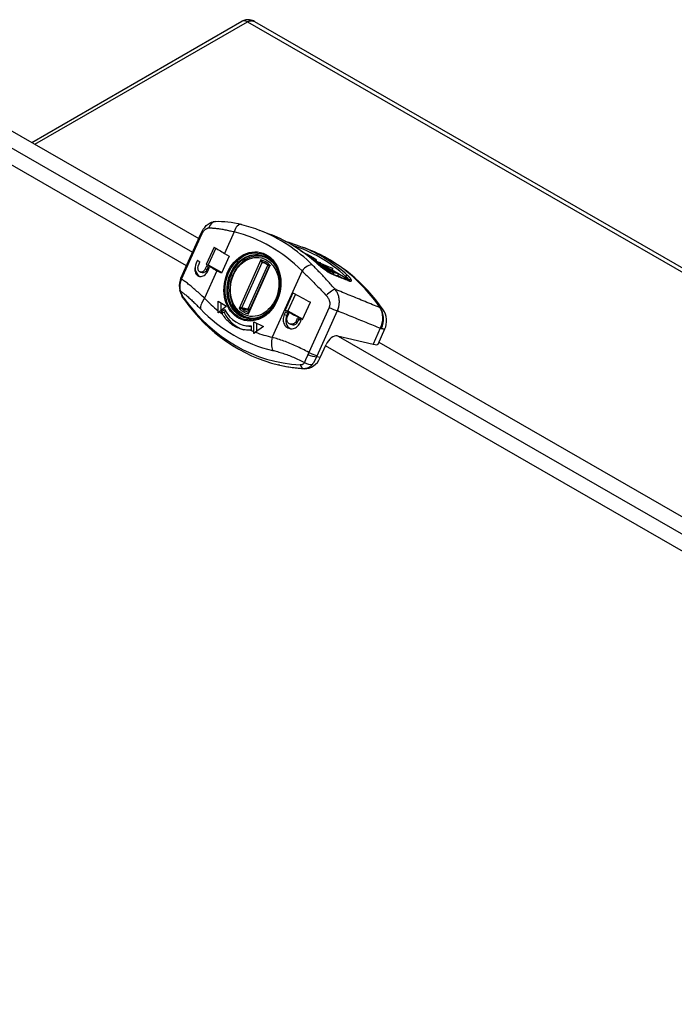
# Model space of a CAD drawing. Header units: inches. Extents: x 10 to 138, y 13 to 85.
# Tile 40 of 41: x 125.24 to 129.54, y 60.16 to 66.63. Entities that reach past the tile are written whole.
import ezdxf

# ---------------------------------------------------------------- set-up
doc = ezdxf.new("R2010")
doc.units = ezdxf.units.IN
doc.header["$MEASUREMENT"] = 0
doc.layers.add('Visible Edges(ANSI)', color=7, linetype='Continuous', lineweight=25)
doc.layers.add('Visible Tangent Edges(ANSI)', color=7, linetype='Continuous', lineweight=25)

msp = doc.modelspace()

# ---------------------------------------------------------------- linework, layer by layer
at = {"layer": 'Visible Edges(ANSI)'}
for p, q in [((125.3171, 65.8285), (126.6985, 66.624)), ((126.7803, 66.6231), (137.9864, 60.1699)), ((125.1579, 65.9202), (126.4139, 65.1969)), ((126.2965, 64.9355), (126.4295, 65.2317)), ((126.8886, 65.2218), (126.8168, 65.2502)), ((126.5148, 65.1405), (126.4637, 65.0267)), ((126.5263, 65.1334), (126.477, 65.0236)), ((126.5843, 65.0988), (126.6142, 65.0816)), ((127.0832, 65.1182), (127.0832, 65.1182)), ((127.0832, 65.1182), (127.1012, 65.1078)), ((127.1399, 65.1224), (127.0948, 65.1403)), ((127.1012, 65.1078), (127.0983, 65.1076)), ((127.1004, 65.1061), (127.1012, 65.1078)), ((127.109, 65.0999), (127.1273, 65.0928)), ((127.1453, 65.0824), (127.1169, 65.0941)), ((126.4062, 65.0532), (126.3982, 65.0354)), ((126.4062, 65.0532), (126.3982, 65.0354)), ((126.414, 65.0246), (126.422, 65.0424)), ((126.6142, 65.0816), (126.5631, 64.9678)), ((126.834, 65.0776), (126.859, 65.0717)), ((127.1273, 65.0928), (127.1453, 65.0824)), ((127.1317, 65.0828), (127.1631, 65.0648)), ((127.1393, 65.0785), (127.1406, 65.0814)), ((127.1406, 65.0814), (127.1489, 65.0795)), ((127.1445, 65.0805), (127.1453, 65.0824)), ((127.1451, 65.0723), (127.1532, 65.0676)), ((127.1642, 65.0567), (127.2153, 65.0366)), ((127.1826, 65.0435), (127.1773, 65.0456)), ((127.1792, 65.0439), (127.1826, 65.0435)), ((127.2195, 65.0283), (127.1809, 65.0424)), ((127.1852, 65.0484), (127.1882, 65.055)), ((127.1888, 65.0354), (127.1891, 65.0354)), ((127.1891, 65.0354), (127.299, 64.9721)), ((127.1927, 65.0333), (127.1932, 65.0344)), ((127.3031, 64.9711), (127.1932, 65.0344)), ((127.1932, 65.0344), (127.2195, 65.0283)), ((127.2153, 65.0366), (127.2046, 65.0383)), ((127.2046, 65.0383), (127.2956, 65.0004)), ((127.2143, 65.0343), (127.2153, 65.0366)), ((126.4254, 64.9757), (126.4365, 64.9731)), ((126.4646, 65.0148), (126.4566, 64.997)), ((126.4637, 65.0267), (126.477, 65.0236)), ((126.4767, 65.0073), (126.4706, 64.9938)), ((126.4753, 64.9855), (126.4833, 65.0033)), ((126.477, 65.0236), (126.5654, 64.9727)), ((126.5631, 64.9678), (126.5332, 64.985)), ((126.8765, 65.0141), (126.7411, 64.7126)), ((127.2956, 65.0004), (127.2244, 65.0265)), ((127.2244, 65.0265), (127.3324, 64.9643)), ((127.2697, 64.9789), (127.2289, 65.0024)), ((127.2367, 64.9967), (127.2659, 64.9798)), ((127.2659, 64.9798), (127.2584, 64.9816)), ((127.2648, 64.9774), (127.2659, 64.9798)), ((127.2682, 64.9754), (127.2697, 64.9789)), ((127.299, 64.9721), (127.2697, 64.9789)), ((127.2903, 64.9885), (127.2956, 65.0004)), ((127.2946, 64.9621), (127.299, 64.9721)), ((127.2984, 64.9606), (127.3031, 64.9711)), ((127.3324, 64.9643), (127.3031, 64.9711)), ((126.2965, 64.9355), (126.2917, 64.9235)), ((127.3258, 64.9497), (127.3324, 64.9643)), ((127.0332, 64.8403), (126.9821, 64.7265)), ((126.5412, 64.7224), (126.541, 64.7851)), ((126.541, 64.7851), (126.5967, 64.753)), ((126.5593, 64.7745), (126.5594, 64.7224)), ((127.0493, 64.8312), (127.0004, 64.7223)), ((127.097, 64.6639), (127.1481, 64.7777)), ((126.5967, 64.753), (126.5504, 64.715)), ((126.5625, 64.7137), (126.5833, 64.7307)), ((126.5625, 64.7137), (126.5807, 64.7094)), ((126.5906, 64.7175), (126.5807, 64.7094)), ((126.6695, 64.7173), (126.6679, 64.7138)), ((126.7411, 64.7126), (126.7394, 64.7119)), ((126.9838, 64.7144), (126.9758, 64.6966)), ((126.9821, 64.7265), (127.0004, 64.7223)), ((127.0004, 64.7223), (127.098, 64.666)), ((126.7403, 64.6764), (126.7652, 64.6706)), ((126.7613, 64.6705), (126.7584, 64.6722)), ((126.7758, 64.5852), (126.7757, 64.6498)), ((126.7757, 64.6498), (126.84, 64.6187)), ((126.7939, 64.641), (126.7941, 64.5854)), ((126.9998, 64.7053), (126.994, 64.6924)), ((126.9974, 64.6844), (127.0054, 64.7022)), ((127.062, 64.6713), (127.0541, 64.6536)), ((127.073, 64.6655), (127.0663, 64.6507)), ((127.0784, 64.6407), (127.0864, 64.6585)), ((126.7078, 64.6277), (126.726, 64.6234)), ((126.7597, 64.6237), (126.7598, 64.5946)), ((126.84, 64.6187), (126.7876, 64.5807)), ((127.0175, 64.6335), (127.0323, 64.6301)), ((127.5925, 64.5017), (127.6381, 64.6033)), ((127.3252, 64.557), (127.5602, 64.5021)), ((127.5984, 64.5148), (133.485, 61.125)), ((127.2129, 64.4138), (127.2514, 64.4994)), ((126.9462, 64.3646), (126.9386, 64.3664))]:
    msp.add_line(p, q, dxfattribs=at)
at = {"layer": 'Visible Edges(ANSI)', "flags": 128}
for points in [[(126.7803, 66.6231), (126.7739, 66.6264), (126.7667, 66.6294), (126.7582, 66.632), (126.7484, 66.6339), (126.7372, 66.6346), (126.7248, 66.6335), (126.7115, 66.63), (126.6985, 66.624)], [(126.4295, 65.2317), (126.4363, 65.2452), (126.4442, 65.258), (126.4533, 65.27), (126.4638, 65.2811), (126.4759, 65.2911), (126.49, 65.2996), (126.4979, 65.3031), (126.5065, 65.3059), (126.5156, 65.308), (126.5251, 65.309)], [(126.5251, 65.309), (126.5444, 65.3096), (126.5644, 65.3093), (126.5849, 65.3081), (126.6061, 65.3061), (126.6278, 65.3031), (126.6502, 65.2993), (126.673, 65.2946), (126.6963, 65.2891)], [(126.6963, 65.2891), (126.7269, 65.2809), (126.7572, 65.2716), (126.7871, 65.2614), (126.8168, 65.2502)], [(127.1904, 65.034), (127.1558, 65.0636), (127.1203, 65.0915), (127.0838, 65.1178), (127.0464, 65.1422), (127.0081, 65.1649), (126.969, 65.1857), (126.9291, 65.2047), (126.8886, 65.2218)], [(127.028, 65.1638), (127.0186, 65.1667), (127.0086, 65.1698), (126.998, 65.173), (126.9871, 65.1763)], [(127.028, 65.1638), (127.0616, 65.1527), (127.0948, 65.1403)], [(127.6268, 64.7271), (127.603, 64.7603), (127.5782, 64.7925), (127.5525, 64.8237), (127.5257, 64.8539), (127.4981, 64.883), (127.4695, 64.911), (127.44, 64.9378), (127.4097, 64.9635), (127.3785, 64.988), (127.3465, 65.0112), (127.3138, 65.0331), (127.2803, 65.0537), (127.2462, 65.073), (127.2113, 65.0909), (127.1759, 65.1074), (127.1399, 65.1224)], [(126.3982, 65.0354), (126.395, 65.0276), (126.3925, 65.0192), (126.3906, 65.0106), (126.3894, 65.0021), (126.3891, 64.9939), (126.3895, 64.9862), (126.3907, 64.9789), (126.3927, 64.9719), (126.3954, 64.9655), (126.3989, 64.96), (126.4031, 64.9553), (126.4076, 64.9516), (126.4127, 64.9489), (126.4184, 64.9471), (126.4246, 64.9463), (126.431, 64.9467), (126.4374, 64.9483), (126.4437, 64.9508), (126.4498, 64.9543), (126.4559, 64.9589), (126.4616, 64.9645), (126.4669, 64.971), (126.4715, 64.9781), (126.4753, 64.9855)], [(126.834, 65.0776), (126.8176, 65.0804), (126.8008, 65.0812), (126.784, 65.0799), (126.7672, 65.0767), (126.7507, 65.0716), (126.7345, 65.0645), (126.7189, 65.0557), (126.704, 65.0452), (126.69, 65.033), (126.6769, 65.0194), (126.6648, 65.0045), (126.654, 64.9884), (126.6444, 64.9712), (126.6361, 64.9532), (126.6293, 64.9344), (126.624, 64.9151), (126.6202, 64.8955), (126.618, 64.8756), (126.6174, 64.8558), (126.6184, 64.8361), (126.621, 64.8169), (126.6252, 64.7982), (126.6309, 64.7802), (126.6381, 64.763), (126.6468, 64.747), (126.6569, 64.7322), (126.6682, 64.7187), (126.6808, 64.7068), (126.6944, 64.6964), (126.7089, 64.6879), (126.7243, 64.6812), (126.7403, 64.6764)], [(126.8261, 65.0842), (126.8416, 65.0795), (126.8566, 65.073), (126.8708, 65.0646), (126.8842, 65.0545), (126.8966, 65.0427), (126.9079, 65.0292), (126.918, 65.0143), (126.9268, 64.9981), (126.9342, 64.9807), (126.94, 64.9623), (126.9443, 64.943), (126.947, 64.9231), (126.948, 64.9027), (126.9474, 64.8821), (126.9451, 64.8615), (126.9412, 64.841), (126.9356, 64.8209), (126.9285, 64.8014), (126.92, 64.7826), (126.91, 64.7648), (126.8988, 64.7482), (126.8864, 64.7328), (126.873, 64.7189), (126.8586, 64.7065), (126.8436, 64.6958), (126.8279, 64.687), (126.8118, 64.68), (126.7954, 64.6749), (126.779, 64.6717), (126.7625, 64.6705), (126.7462, 64.6713), (126.7302, 64.674)], [(126.8349, 65.0421), (126.8457, 65.0379), (126.8562, 65.0326), (126.8661, 65.0261), (126.8755, 65.0186)], [(127.1904, 65.034), (127.196, 65.0291), (127.202, 65.0239), (127.2084, 65.0186), (127.2149, 65.0133), (127.2217, 65.0079), (127.2287, 65.0026), (127.2357, 64.9974), (127.2426, 64.9923), (127.2496, 64.9875), (127.2564, 64.9829), (127.263, 64.9786), (127.2693, 64.9747), (127.2753, 64.9712), (127.2809, 64.9682), (127.2861, 64.9657), (127.2906, 64.9637)], [(126.4566, 64.997), (126.4545, 64.9929), (126.452, 64.989), (126.4491, 64.9854), (126.446, 64.9823), (126.4427, 64.9798), (126.4394, 64.9778), (126.436, 64.9764), (126.4326, 64.9755), (126.4291, 64.9753), (126.4258, 64.9757), (126.4226, 64.9766), (126.4198, 64.9781), (126.4173, 64.9802), (126.4149, 64.9827), (126.413, 64.9858), (126.4114, 64.9894), (126.4102, 64.9932), (126.4095, 64.9973), (126.4092, 65.0016), (126.4093, 65.0061), (126.4099, 65.0109), (126.4109, 65.0156), (126.4123, 65.0203), (126.414, 65.0246)], [(126.8755, 65.0186), (126.8767, 65.0165), (126.8765, 65.0141)], [(126.2917, 64.9235), (126.2873, 64.9061), (126.2857, 64.8884), (126.287, 64.8709), (126.2908, 64.8543)], [(127.4066, 64.9187), (127.4058, 64.9187), (127.4039, 64.919), (127.401, 64.9198), (127.3974, 64.9211)], [(126.3198, 64.7937), (126.3148, 64.8011), (126.3102, 64.8087), (126.3061, 64.8164), (126.3023, 64.8241), (126.2959, 64.8394), (126.2908, 64.8543)], [(126.3198, 64.7937), (126.3497, 64.7536), (126.3811, 64.7151), (126.4138, 64.6781), (126.4478, 64.6428), (126.4831, 64.6092), (126.5196, 64.5773), (126.5573, 64.5473), (126.5961, 64.5192), (126.6359, 64.493), (126.6767, 64.4687), (126.7184, 64.4464), (126.761, 64.4262), (126.8044, 64.4081), (126.8485, 64.392), (126.8933, 64.3781), (126.9386, 64.3664)], [(126.5416, 64.7073), (126.5415, 64.708), (126.5415, 64.7086), (126.5415, 64.7093), (126.5415, 64.7099), (126.5414, 64.7106), (126.5414, 64.7112), (126.5414, 64.7118), (126.5414, 64.7125), (126.5413, 64.7131), (126.5413, 64.7137), (126.5413, 64.7144), (126.5413, 64.715), (126.5413, 64.7156), (126.5413, 64.7162), (126.5412, 64.7169), (126.5412, 64.7175), (126.5412, 64.7181), (126.5412, 64.7187), (126.5412, 64.7193), (126.5412, 64.7199), (126.5412, 64.7205), (126.5412, 64.7211), (126.5412, 64.7218), (126.5412, 64.7224)], [(126.5504, 64.715), (126.5501, 64.7147), (126.5497, 64.7144), (126.5493, 64.7141), (126.5489, 64.7138), (126.5486, 64.7135), (126.5482, 64.7131), (126.5478, 64.7128), (126.5475, 64.7125), (126.5471, 64.7122), (126.5467, 64.7119), (126.5464, 64.7116), (126.546, 64.7112), (126.5456, 64.7109), (126.5452, 64.7106), (126.5449, 64.7103), (126.5445, 64.71), (126.5441, 64.7096), (126.5438, 64.7093), (126.5434, 64.709), (126.543, 64.7087), (126.5427, 64.7083), (126.5423, 64.708), (126.5419, 64.7077), (126.5416, 64.7073)], [(126.6377, 64.7638), (126.6398, 64.7554), (126.644, 64.7463)], [(126.7347, 64.673), (126.7211, 64.6775), (126.7079, 64.6834), (126.6954, 64.6907), (126.6834, 64.6994), (126.6723, 64.7093), (126.6619, 64.7205), (126.6524, 64.7329), (126.644, 64.7463)], [(127.6381, 64.6033), (127.6432, 64.6166), (127.6471, 64.6318), (127.6491, 64.6485), (127.6488, 64.6661), (127.646, 64.6836), (127.641, 64.7), (127.6344, 64.7146), (127.6268, 64.7271)], [(126.7538, 64.5942), (126.7453, 64.594), (126.7369, 64.5941), (126.7284, 64.5946), (126.7199, 64.5955), (126.7114, 64.5968), (126.7029, 64.5985), (126.6944, 64.6006), (126.6859, 64.6033), (126.6773, 64.6063), (126.6689, 64.6098), (126.6606, 64.6138), (126.6524, 64.6181), (126.6444, 64.6229), (126.6365, 64.6281), (126.6288, 64.6337), (126.6213, 64.6396), (126.6139, 64.646), (126.6068, 64.6527), (126.5999, 64.6598), (126.5933, 64.6673), (126.5869, 64.675), (126.5809, 64.6831), (126.5752, 64.6915), (126.5699, 64.7001)], [(126.9758, 64.6966), (126.9728, 64.6888), (126.9705, 64.6803), (126.9692, 64.6716), (126.9688, 64.6629), (126.9694, 64.6544), (126.971, 64.6463), (126.9734, 64.6387), (126.9769, 64.6313), (126.9812, 64.6245), (126.9864, 64.6185), (126.9923, 64.6135), (126.9986, 64.6095), (127.0054, 64.6064), (127.0127, 64.6043), (127.0205, 64.6033), (127.0283, 64.6035), (127.0361, 64.6048), (127.0435, 64.607), (127.0506, 64.6103), (127.0575, 64.6147), (127.0639, 64.6201), (127.0697, 64.6264), (127.0745, 64.6333), (127.0784, 64.6407)], [(127.0541, 64.6536), (127.0519, 64.6495), (127.0492, 64.6456), (127.0461, 64.6421), (127.0426, 64.6392), (127.0389, 64.6367), (127.035, 64.6349), (127.0309, 64.6336), (127.0267, 64.6329), (127.0224, 64.6328), (127.0182, 64.6334), (127.0142, 64.6345), (127.0104, 64.6362), (127.0069, 64.6384), (127.0037, 64.6412), (127.0008, 64.6445), (126.9983, 64.6483), (126.9964, 64.6524), (126.995, 64.6566), (126.9941, 64.6611), (126.9937, 64.6658), (126.9938, 64.6706), (126.9945, 64.6754), (126.9957, 64.6801), (126.9974, 64.6844)], [(126.7762, 64.5721), (126.7762, 64.5726), (126.7762, 64.5732), (126.7761, 64.5737), (126.7761, 64.5743), (126.7761, 64.5749), (126.7761, 64.5754), (126.776, 64.576), (126.776, 64.5765), (126.776, 64.5771), (126.776, 64.5776), (126.776, 64.5782), (126.7759, 64.5787), (126.7759, 64.5793), (126.7759, 64.5798), (126.7759, 64.5804), (126.7759, 64.5809), (126.7759, 64.5815), (126.7759, 64.582), (126.7759, 64.5825), (126.7758, 64.5831), (126.7758, 64.5836), (126.7758, 64.5841), (126.7758, 64.5847), (126.7758, 64.5852)], [(126.7876, 64.5807), (126.7871, 64.5803), (126.7866, 64.58), (126.7862, 64.5796), (126.7857, 64.5793), (126.7852, 64.5789), (126.7848, 64.5786), (126.7843, 64.5782), (126.7838, 64.5779), (126.7833, 64.5775), (126.7829, 64.5772), (126.7824, 64.5768), (126.7819, 64.5764), (126.7814, 64.5761), (126.781, 64.5757), (126.7805, 64.5754), (126.78, 64.575), (126.7795, 64.5746), (126.7791, 64.5743), (126.7786, 64.5739), (126.7781, 64.5735), (126.7776, 64.5732), (126.7772, 64.5728), (126.7767, 64.5724), (126.7762, 64.5721)]]:
    msp.add_lwpolyline(points, dxfattribs=at)
at = {"layer": 'Visible Edges(ANSI)'}
for centre, major_axis, ratio, start_param, end_param in [((126.9607, 65.0109), (-0.5927, 0.2662), 0.140138, 0.784527, 0.947328), ((126.4448, 65.0086), (-0.015, -0.0642), 0.803847, 4.474563, 6.15928), ((126.9056, 64.8882), (-0.5927, 0.2662), 0.140138, 0.63476, 0.682173), ((127.1279, 65.0799), (-0.0441, 0.0198), 0.140138, 3.646975, 4.482683), ((127.1161, 65.0803), (0.0872, -0.0392), 0.140138, 0.800031, 1.249868), ((127.1365, 65.0779), (-0.0241, 0.0108), 0.140138, 2.199914, 2.395908), ((127.1386, 65.0804), (-0.0572, 0.0257), 0.140138, 1.938536, 2.458166), ((127.1553, 65.0701), (0.0138, -0.0062), 0.140138, 5.372193, 6.788568), ((127.1598, 65.0678), (0.0283, -0.0127), 0.140138, 5.599759, 7.083216), ((126.4448, 65.0086), (-0.0083, -0.0355), 0.803847, 0, 1.33297), ((126.9096, 64.8971), (0.5927, -0.2662), 0.140138, 3.926119, 4.088921), ((126.9056, 64.8882), (-0.5927, 0.2662), 0.140138, 0.796795, 0.842616), ((-1269.4411, -2668.2564), (1526.5926, 2670.588), 0.57827, 0.080882, 0.080941), ((125.9782, 66.4096), (-1.9033, 1.5269), 0.203576, 2.553115, 2.559658), ((127.4061, 64.7544), (-0.5927, 0.2662), 0.140138, 0.954902, 1.184333), ((126.7671, 64.8817), (0.0661, 0.2827), 0.803847, 2.380168, 2.439458), ((126.7854, 64.8774), (-0.0661, -0.2827), 0.803847, 5.521761, 6.244365), ((126.7671, 64.8817), (-0.0594, -0.254), 0.803847, 5.521761, 6.531213), ((127.355, 64.6406), (0.5927, -0.2662), 0.140138, 4.096495, 4.325926), ((127.351, 64.6317), (-0.5927, 0.2662), 0.140138, 0.967021, 1.01251), ((127.0406, 64.6655), (-0.015, -0.0642), 0.803847, 4.474563, 6.151776), ((127.0406, 64.6655), (-0.0083, -0.0355), 0.803847, 0, 1.33297), ((127.351, 64.6317), (-0.5927, 0.2662), 0.140138, 1.1255, 1.171885), ((126.7854, 64.8774), (-0.0594, -0.254), 0.803847, 0, 0.161988), ((126.7671, 64.8817), (-0.0661, -0.2827), 0.803847, 0.226483, 0.251868), ((127.2948, 64.4892), (0.0374, 0.065), 0.578093, 0.172599, 1.743396), ((127.4488, 64.5662), (0.1437, -0.0645), 0.140138, 5.659717, 6.283185), ((127.1245, 64.4647), (-0.0284, -0.1217), 0.803847, 0.138272, 1.33297), ((127.2845, 65.8119), (-0.3382, -1.4473), 0.803847, 0, 0.138272)]:
    msp.add_ellipse(centre, major_axis=major_axis, ratio=ratio, start_param=start_param, end_param=end_param, dxfattribs=at)
at = {"layer": 'Visible Tangent Edges(ANSI)'}
for p, q in [((125.3381, 65.8164), (126.7345, 66.6205)), ((126.7345, 66.6205), (137.9464, 60.164)), ((124.8266, 65.9977), (126.3735, 65.1069)), ((126.3334, 65.0178), (124.7438, 65.9331)), ((126.3017, 64.9287), (126.4347, 65.225)), ((126.6476, 65.2398), (126.5843, 65.0988)), ((126.3982, 65.0354), (126.3982, 65.0354)), ((126.8223, 65.0557), (126.6789, 64.7364)), ((126.6968, 64.742), (126.8302, 65.0392)), ((126.8302, 65.0392), (126.8544, 65.0336)), ((127.167, 65.0637), (127.1678, 65.0656)), ((127.1787, 65.051), (127.1807, 65.0554)), ((127.1899, 65.0466), (127.1855, 65.0491)), ((126.5332, 64.985), (126.452, 64.8041)), ((126.4566, 64.997), (126.4706, 64.9938)), ((126.8684, 65.0244), (126.7373, 64.7325)), ((126.7404, 64.701), (126.8838, 65.0203)), ((127.0931, 64.9833), (126.8974, 64.5476)), ((127.3773, 64.9386), (127.2903, 64.9887)), ((127.3278, 64.954), (127.3569, 64.9372)), ((127.3813, 64.9473), (127.3773, 64.9386)), ((126.6391, 64.7574), (126.6399, 64.7593)), ((126.6692, 64.7176), (126.6676, 64.7141)), ((126.7373, 64.7325), (126.6968, 64.742)), ((126.6977, 64.7358), (126.7382, 64.7264)), ((126.7395, 64.7119), (126.7391, 64.712)), ((127.2705, 64.7436), (127.1375, 64.4474)), ((127.1925, 64.4263), (127.3255, 64.7226)), ((126.9758, 64.6966), (126.994, 64.6924)), ((127.0541, 64.6536), (127.0663, 64.6507)), ((127.6075, 64.6075), (127.5602, 64.5021)), ((127.3304, 64.5558), (133.4445, 61.0349)), ((133.4045, 60.9458), (127.2477, 64.4913)), ((127.2129, 64.4138), (127.1897, 64.4192)), ((127.1022, 64.3427), (127.1098, 64.3409))]:
    msp.add_line(p, q, dxfattribs=at)
at = {"layer": 'Visible Tangent Edges(ANSI)', "flags": 128}
for points in [[(126.7345, 66.6205), (126.7366, 66.6217), (126.7388, 66.6228), (126.741, 66.6238), (126.7431, 66.6247), (126.7453, 66.6255), (126.7474, 66.6262), (126.7496, 66.6267), (126.7517, 66.6272), (126.7537, 66.6276), (126.7558, 66.6279), (126.7578, 66.6281), (126.7598, 66.6282), (126.7617, 66.6282), (126.7636, 66.6281), (126.7655, 66.6279), (126.7673, 66.6277), (126.7691, 66.6273), (126.7708, 66.6269), (126.7725, 66.6265), (126.7741, 66.6259), (126.7757, 66.6253), (126.7773, 66.6246), (126.7788, 66.6239), (126.7803, 66.6231)], [(126.4347, 65.225), (126.4361, 65.228), (126.4376, 65.231), (126.4392, 65.2339), (126.4409, 65.2367), (126.4426, 65.2395), (126.4444, 65.2421), (126.4462, 65.2446), (126.4481, 65.2469), (126.45, 65.2492), (126.452, 65.2513), (126.454, 65.2533), (126.456, 65.2551), (126.4581, 65.2569), (126.4602, 65.2584), (126.4623, 65.2599), (126.4644, 65.2612), (126.4665, 65.2623), (126.4687, 65.2633), (126.4708, 65.2641), (126.473, 65.2648), (126.4751, 65.2653), (126.4772, 65.2657), (126.4794, 65.266), (126.4815, 65.266)], [(126.4815, 65.266), (126.4873, 65.266), (126.4932, 65.2659), (126.4993, 65.2657), (126.5054, 65.2654), (126.5117, 65.265), (126.518, 65.2645), (126.5244, 65.2639), (126.531, 65.2632), (126.5376, 65.2625), (126.5443, 65.2616), (126.5511, 65.2607), (126.558, 65.2596), (126.565, 65.2585), (126.5721, 65.2573), (126.5793, 65.256), (126.5865, 65.2546), (126.5939, 65.2531), (126.6013, 65.2515), (126.6089, 65.2498), (126.6165, 65.248), (126.6241, 65.2461), (126.6319, 65.2441), (126.6397, 65.242), (126.6476, 65.2398)], [(126.8349, 65.0421), (126.8344, 65.0423), (126.8339, 65.0425), (126.8334, 65.0428), (126.8328, 65.0432), (126.8323, 65.0436), (126.8317, 65.044), (126.8311, 65.0445), (126.8305, 65.0451), (126.83, 65.0456), (126.8294, 65.0462), (126.8288, 65.0468), (126.8282, 65.0475), (126.8277, 65.0481), (126.8271, 65.0488), (126.8266, 65.0495), (126.826, 65.0501), (126.8255, 65.0508), (126.825, 65.0515), (126.8245, 65.0522), (126.824, 65.0529), (126.8236, 65.0536), (126.8231, 65.0543), (126.8227, 65.055), (126.8223, 65.0557)], [(126.8223, 65.0557), (126.8225, 65.0548), (126.8226, 65.0539), (126.8228, 65.053), (126.823, 65.0522), (126.8232, 65.0513), (126.8235, 65.0504), (126.8237, 65.0496), (126.824, 65.0487), (126.8243, 65.0479), (126.8246, 65.047), (126.8249, 65.0462), (126.8252, 65.0454), (126.8256, 65.0446), (126.8259, 65.0439), (126.8263, 65.0432), (126.8267, 65.0425), (126.8271, 65.0419), (126.8276, 65.0413), (126.828, 65.0408), (126.8284, 65.0403), (126.8289, 65.0399), (126.8293, 65.0396), (126.8298, 65.0394), (126.8302, 65.0392)], [(127.1894, 65.0346), (127.1932, 65.0312), (127.1972, 65.0278), (127.2014, 65.0242), (127.2057, 65.0206), (127.2101, 65.017), (127.2146, 65.0134), (127.2192, 65.0097), (127.2238, 65.0061), (127.2285, 65.0025), (127.2333, 64.9989), (127.2381, 64.9954), (127.2428, 64.992), (127.2475, 64.9886), (127.2522, 64.9854), (127.2569, 64.9823), (127.2615, 64.9793), (127.2659, 64.9765), (127.2703, 64.9738), (127.2745, 64.9713), (127.2786, 64.9691), (127.2825, 64.967), (127.2862, 64.9651), (127.2897, 64.9635), (127.293, 64.9621)], [(126.8838, 65.0203), (126.8832, 65.0202), (126.8826, 65.0202), (126.882, 65.0202), (126.8814, 65.0201), (126.8809, 65.0201), (126.8803, 65.02), (126.8798, 65.02), (126.8793, 65.0199), (126.8788, 65.0198), (126.8784, 65.0198), (126.878, 65.0197), (126.8776, 65.0196), (126.8772, 65.0196), (126.8768, 65.0195), (126.8765, 65.0194), (126.8762, 65.0193), (126.876, 65.0192), (126.8758, 65.0191), (126.8756, 65.019), (126.8755, 65.0189), (126.8754, 65.0188), (126.8754, 65.0187), (126.8754, 65.0186), (126.8755, 65.0186)], [(126.8765, 65.0141), (126.8766, 65.0144), (126.8767, 65.0146), (126.8769, 65.0149), (126.8771, 65.0151), (126.8773, 65.0154), (126.8775, 65.0156), (126.8777, 65.0159), (126.878, 65.0161), (126.8782, 65.0164), (126.8785, 65.0166), (126.8788, 65.0169), (126.8791, 65.0172), (126.8794, 65.0174), (126.8798, 65.0177), (126.8801, 65.018), (126.8805, 65.0182), (126.8809, 65.0185), (126.8813, 65.0187), (126.8816, 65.019), (126.8821, 65.0193), (126.8825, 65.0195), (126.8829, 65.0198), (126.8833, 65.02), (126.8838, 65.0203)], [(127.0931, 64.9833), (127.0993, 64.9773), (127.1057, 64.9713), (127.1121, 64.9651), (127.1185, 64.9589), (127.1249, 64.9526), (127.1314, 64.9462), (127.138, 64.9397), (127.1445, 64.9332), (127.1511, 64.9267), (127.1578, 64.92), (127.1644, 64.9134), (127.1711, 64.9066), (127.1778, 64.8998), (127.1845, 64.893), (127.1912, 64.8861), (127.198, 64.8791), (127.2048, 64.8721), (127.2116, 64.8651), (127.2184, 64.858), (127.2252, 64.8509), (127.232, 64.8437), (127.2388, 64.8365), (127.2457, 64.8293), (127.2525, 64.822)], [(127.3102, 64.8629), (127.304, 64.87), (127.2977, 64.8772), (127.2914, 64.8842), (127.2851, 64.8913), (127.2789, 64.8983), (127.2726, 64.9053), (127.2663, 64.9122), (127.2601, 64.9191), (127.2538, 64.9259), (127.2476, 64.9327), (127.2414, 64.9394), (127.2352, 64.9461), (127.2291, 64.9527), (127.2229, 64.9592), (127.2168, 64.9657), (127.2106, 64.9722), (127.2046, 64.9785), (127.1985, 64.9848), (127.1924, 64.9911), (127.1864, 64.9972), (127.1805, 65.0033), (127.1745, 65.0094), (127.1686, 65.0153), (127.1627, 65.0212)], [(126.2957, 64.8496), (126.295, 64.8521), (126.2943, 64.8547), (126.2937, 64.8574), (126.2932, 64.86), (126.2927, 64.8627), (126.2923, 64.8653), (126.2919, 64.868), (126.2917, 64.8708), (126.2914, 64.8735), (126.2913, 64.8762), (126.2912, 64.8789), (126.2912, 64.8817), (126.2912, 64.8844), (126.2914, 64.8871), (126.2915, 64.8899), (126.2918, 64.8926), (126.2921, 64.8954), (126.2925, 64.8981), (126.293, 64.9009), (126.2935, 64.9036), (126.2941, 64.9063), (126.2948, 64.909), (126.2955, 64.9116), (126.2963, 64.9143)], [(126.2963, 64.9143), (126.2965, 64.9149), (126.2967, 64.9155), (126.2969, 64.9161), (126.2971, 64.9167), (126.2973, 64.9173), (126.2975, 64.9179), (126.2977, 64.9185), (126.2979, 64.9191), (126.2981, 64.9197), (126.2983, 64.9203), (126.2986, 64.9209), (126.2988, 64.9215), (126.299, 64.9221), (126.2992, 64.9227), (126.2995, 64.9233), (126.2997, 64.9239), (126.2999, 64.9245), (126.3002, 64.9251), (126.3004, 64.9257), (126.3007, 64.9263), (126.3009, 64.9269), (126.3012, 64.9275), (126.3014, 64.9281), (126.3017, 64.9287)], [(126.452, 64.8041), (126.4447, 64.8109), (126.4376, 64.8175), (126.4305, 64.8241), (126.4234, 64.8306), (126.4165, 64.8369), (126.4096, 64.8432), (126.4028, 64.8493), (126.396, 64.8552), (126.3894, 64.861), (126.3828, 64.8667), (126.3764, 64.8723), (126.37, 64.8777), (126.3637, 64.8829), (126.3575, 64.888), (126.3515, 64.8929), (126.3455, 64.8976), (126.3396, 64.9022), (126.3338, 64.9066), (126.3282, 64.9108), (126.3227, 64.9148), (126.3172, 64.9186), (126.3119, 64.9222), (126.3067, 64.9256), (126.3017, 64.9287)], [(127.293, 64.9621), (127.2971, 64.9605), (127.3012, 64.9589), (127.3052, 64.9572), (127.3093, 64.9556), (127.3134, 64.954), (127.3175, 64.9523), (127.3216, 64.9507), (127.3257, 64.949), (127.3298, 64.9474), (127.3339, 64.9458), (127.338, 64.9441), (127.3421, 64.9425), (127.3462, 64.9409), (127.3503, 64.9392), (127.3543, 64.9376), (127.3584, 64.936), (127.3625, 64.9343), (127.3666, 64.9327), (127.3707, 64.9311), (127.3748, 64.9294), (127.3789, 64.9278), (127.383, 64.9262), (127.3871, 64.9245), (127.3912, 64.9229)], [(127.3813, 64.9473), (127.3826, 64.946), (127.384, 64.9447), (127.3853, 64.9434), (127.3866, 64.9421), (127.3878, 64.9408), (127.389, 64.9395), (127.3902, 64.9383), (127.3913, 64.9371), (127.3923, 64.9358), (127.3933, 64.9346), (127.3943, 64.9335), (127.3952, 64.9323), (127.3961, 64.9312), (127.3969, 64.9301), (127.3977, 64.929), (127.3984, 64.928), (127.3991, 64.927), (127.3997, 64.926), (127.4003, 64.925), (127.4008, 64.9241), (127.4013, 64.9232), (127.4017, 64.9223), (127.4021, 64.9214), (127.4024, 64.9206)], [(127.3912, 64.9229), (127.3915, 64.9228), (127.3919, 64.9226), (127.3923, 64.9225), (127.3926, 64.9223), (127.393, 64.9222), (127.3933, 64.922), (127.3937, 64.9219), (127.394, 64.9217), (127.3944, 64.9216), (127.3948, 64.9215), (127.3951, 64.9213), (127.3955, 64.9212), (127.3958, 64.921), (127.3962, 64.9209), (127.3966, 64.9207), (127.3969, 64.9206), (127.3973, 64.9205), (127.3976, 64.9203), (127.398, 64.9202), (127.3984, 64.92), (127.3987, 64.9199), (127.3991, 64.9198), (127.3994, 64.9196), (127.3998, 64.9195)], [(127.4171, 64.9247), (127.4167, 64.9256), (127.4163, 64.9265), (127.4158, 64.9275), (127.4152, 64.9284), (127.4146, 64.9295), (127.414, 64.9305), (127.4132, 64.9316), (127.4124, 64.9327), (127.4116, 64.9339), (127.4107, 64.935), (127.4097, 64.9362), (127.4087, 64.9375), (127.4077, 64.9387), (127.4065, 64.94), (127.4054, 64.9413), (127.4041, 64.9426), (127.4029, 64.944), (127.4015, 64.9454), (127.4002, 64.9468), (127.3987, 64.9482), (127.3973, 64.9496), (127.3958, 64.951), (127.3942, 64.9524), (127.3926, 64.9539)], [(127.3998, 64.9195), (127.4015, 64.9188), (127.4031, 64.9182), (127.4047, 64.9178), (127.4061, 64.9173), (127.4075, 64.917), (127.4089, 64.9167), (127.4101, 64.9165), (127.4112, 64.9164), (127.4123, 64.9164), (127.4133, 64.9164), (127.4142, 64.9165), (127.415, 64.9167), (127.4157, 64.917), (127.4163, 64.9173), (127.4168, 64.9177), (127.4172, 64.9182), (127.4176, 64.9188), (127.4178, 64.9194), (127.4179, 64.9201), (127.418, 64.9209), (127.4179, 64.9218), (127.4177, 64.9227), (127.4175, 64.9237), (127.4171, 64.9247)], [(127.4024, 64.9206), (127.4024, 64.9206), (127.4024, 64.9205), (127.4025, 64.9205), (127.4025, 64.9204), (127.4025, 64.9203), (127.4026, 64.9203), (127.4026, 64.9202), (127.4026, 64.9201), (127.4026, 64.9201), (127.4027, 64.92), (127.4027, 64.92), (127.4027, 64.9199), (127.4027, 64.9199), (127.4028, 64.9198), (127.4028, 64.9197), (127.4028, 64.9197), (127.4028, 64.9196), (127.4029, 64.9196), (127.4029, 64.9195), (127.4029, 64.9195), (127.4029, 64.9194), (127.403, 64.9193), (127.403, 64.9193), (127.403, 64.9192)], [(126.317, 64.8049), (126.3159, 64.8065), (126.3148, 64.8081), (126.3137, 64.8097), (126.3127, 64.8114), (126.3116, 64.8132), (126.3106, 64.815), (126.3096, 64.8168), (126.3086, 64.8186), (126.3076, 64.8205), (126.3066, 64.8224), (126.3057, 64.8243), (126.3048, 64.8262), (126.3039, 64.8281), (126.303, 64.8301), (126.3022, 64.832), (126.3014, 64.834), (126.3006, 64.8359), (126.2998, 64.8379), (126.2991, 64.8399), (126.2984, 64.8418), (126.2977, 64.8438), (126.297, 64.8457), (126.2964, 64.8477), (126.2957, 64.8496)], [(126.2957, 64.8496), (126.3002, 64.8467), (126.3047, 64.8437), (126.3094, 64.8404), (126.3141, 64.837), (126.3189, 64.8333), (126.3238, 64.8295), (126.3288, 64.8255), (126.3339, 64.8213), (126.3391, 64.8169), (126.3443, 64.8124), (126.3496, 64.8077), (126.355, 64.8028), (126.3605, 64.7978), (126.366, 64.7927), (126.3717, 64.7874), (126.3774, 64.782), (126.3831, 64.7764), (126.3889, 64.7707), (126.3948, 64.7649), (126.4007, 64.759), (126.4067, 64.753), (126.4128, 64.7468), (126.4189, 64.7406), (126.425, 64.7343)], [(127.6058, 64.7414), (127.5935, 64.7465), (127.5812, 64.7515), (127.5689, 64.7566), (127.5566, 64.7617), (127.5443, 64.7667), (127.5319, 64.7718), (127.5196, 64.7769), (127.5073, 64.7819), (127.495, 64.787), (127.4827, 64.7921), (127.4704, 64.7971), (127.458, 64.8022), (127.4457, 64.8073), (127.4334, 64.8123), (127.4211, 64.8174), (127.4088, 64.8224), (127.3965, 64.8275), (127.3841, 64.8326), (127.3718, 64.8376), (127.3595, 64.8427), (127.3472, 64.8477), (127.3349, 64.8528), (127.3226, 64.8578), (127.3102, 64.8629)], [(127.3255, 64.7226), (127.3281, 64.7284), (127.3305, 64.7344), (127.3326, 64.7406), (127.3343, 64.7468), (127.3358, 64.7531), (127.3369, 64.7594), (127.3378, 64.7657), (127.3383, 64.772), (127.3385, 64.7783), (127.3385, 64.7846), (127.3381, 64.7909), (127.3375, 64.7971), (127.3366, 64.8033), (127.3354, 64.8093), (127.334, 64.8153), (127.3323, 64.8212), (127.3304, 64.8269), (127.3282, 64.8325), (127.3257, 64.838), (127.3231, 64.8433), (127.3202, 64.8485), (127.3171, 64.8535), (127.3138, 64.8583), (127.3102, 64.8629)], [(127.2525, 64.822), (127.255, 64.8193), (127.2573, 64.8165), (127.2595, 64.8136), (127.2616, 64.8106), (127.2636, 64.8076), (127.2654, 64.8045), (127.2671, 64.8013), (127.2687, 64.798), (127.2701, 64.7947), (127.2714, 64.7913), (127.2725, 64.7879), (127.2734, 64.7845), (127.2742, 64.781), (127.2748, 64.7775), (127.2752, 64.774), (127.2755, 64.7705), (127.2755, 64.767), (127.2754, 64.7635), (127.2751, 64.7601), (127.2745, 64.7567), (127.2738, 64.7533), (127.2729, 64.75), (127.2718, 64.7468), (127.2705, 64.7436)], [(126.6363, 64.7669), (126.6364, 64.7661), (126.6365, 64.7653), (126.6366, 64.7645), (126.6367, 64.7637), (126.6369, 64.7629), (126.6371, 64.7621), (126.6372, 64.7613), (126.6374, 64.7605), (126.6377, 64.7596), (126.6379, 64.7588), (126.6381, 64.758), (126.6384, 64.7571), (126.6387, 64.7563), (126.639, 64.7554), (126.6393, 64.7546), (126.6397, 64.7537), (126.64, 64.7529), (126.6404, 64.752), (126.6408, 64.7512), (126.6412, 64.7503), (126.6417, 64.7495), (126.6421, 64.7486), (126.6426, 64.7478), (126.6431, 64.7469)], [(126.6968, 64.742), (126.6963, 64.742), (126.6957, 64.7421), (126.6952, 64.7421), (126.6945, 64.742), (126.6938, 64.742), (126.6931, 64.7418), (126.6924, 64.7417), (126.6916, 64.7415), (126.6908, 64.7413), (126.69, 64.7411), (126.6892, 64.7408), (126.6883, 64.7406), (126.6875, 64.7403), (126.6867, 64.74), (126.6859, 64.7397), (126.6851, 64.7393), (126.6842, 64.739), (126.6834, 64.7386), (126.6827, 64.7383), (126.6819, 64.7379), (126.6811, 64.7375), (126.6804, 64.7372), (126.6797, 64.7368), (126.6789, 64.7364)], [(126.6789, 64.7364), (126.6797, 64.7364), (126.6805, 64.7365), (126.6813, 64.7365), (126.6821, 64.7365), (126.6829, 64.7365), (126.6837, 64.7365), (126.6846, 64.7366), (126.6854, 64.7366), (126.6863, 64.7366), (126.6872, 64.7366), (126.688, 64.7365), (126.6889, 64.7365), (126.6898, 64.7365), (126.6906, 64.7365), (126.6915, 64.7365), (126.6923, 64.7364), (126.6931, 64.7364), (126.6939, 64.7363), (126.6947, 64.7363), (126.6954, 64.7362), (126.6961, 64.7361), (126.6967, 64.736), (126.6972, 64.7359), (126.6977, 64.7358)], [(126.7391, 64.712), (126.7387, 64.712), (126.7384, 64.712), (126.738, 64.7119), (126.7378, 64.7118), (126.7375, 64.7116), (126.7374, 64.7113), (126.7372, 64.711), (126.7371, 64.7106), (126.7371, 64.7102), (126.7371, 64.7097), (126.7371, 64.7092), (126.7372, 64.7087), (126.7373, 64.7082), (126.7375, 64.7076), (126.7376, 64.707), (126.7379, 64.7064), (126.7381, 64.7057), (126.7383, 64.7051), (126.7386, 64.7044), (126.7389, 64.7038), (126.7393, 64.7031), (126.7396, 64.7024), (126.74, 64.7017), (126.7404, 64.701)], [(126.7493, 64.731), (126.7489, 64.731), (126.7484, 64.7311), (126.7479, 64.7311), (126.7474, 64.7311), (126.7469, 64.7312), (126.7463, 64.7312), (126.7458, 64.7313), (126.7453, 64.7313), (126.7447, 64.7314), (126.7442, 64.7314), (126.7437, 64.7315), (126.7431, 64.7316), (126.7426, 64.7316), (126.742, 64.7317), (126.7415, 64.7318), (126.741, 64.7318), (126.7404, 64.7319), (126.7399, 64.732), (126.7394, 64.7321), (126.739, 64.7322), (126.7385, 64.7322), (126.7381, 64.7323), (126.7377, 64.7324), (126.7373, 64.7325)], [(126.7382, 64.7264), (126.7386, 64.7263), (126.7389, 64.7262), (126.7393, 64.7262), (126.7396, 64.7262), (126.74, 64.7262), (126.7404, 64.7262), (126.7409, 64.7263), (126.7413, 64.7263), (126.7417, 64.7264), (126.7422, 64.7265), (126.7426, 64.7265), (126.7431, 64.7266), (126.7435, 64.7268), (126.744, 64.7269), (126.7444, 64.727), (126.7449, 64.7272), (126.7453, 64.7273), (126.7457, 64.7275), (126.7462, 64.7277), (126.7466, 64.7278), (126.747, 64.728), (126.7474, 64.7282), (126.7479, 64.7284), (126.7483, 64.7286)], [(126.7404, 64.701), (126.7403, 64.7016), (126.7403, 64.7021), (126.7402, 64.7027), (126.7401, 64.7032), (126.7401, 64.7037), (126.7401, 64.7043), (126.74, 64.7048), (126.74, 64.7054), (126.74, 64.7059), (126.74, 64.7064), (126.74, 64.7069), (126.74, 64.7074), (126.7401, 64.7079), (126.7401, 64.7084), (126.7401, 64.7089), (126.7402, 64.7093), (126.7403, 64.7098), (126.7404, 64.7102), (126.7404, 64.7107), (126.7405, 64.7111), (126.7407, 64.7115), (126.7408, 64.7119), (126.7409, 64.7123), (126.7411, 64.7126)], [(127.3255, 64.7226), (127.3373, 64.7178), (127.349, 64.713), (127.3608, 64.7082), (127.3725, 64.7034), (127.3843, 64.6986), (127.396, 64.6938), (127.4078, 64.689), (127.4195, 64.6842), (127.4313, 64.6794), (127.443, 64.6746), (127.4548, 64.6698), (127.4665, 64.6651), (127.4783, 64.6603), (127.49, 64.6555), (127.5018, 64.6507), (127.5135, 64.6459), (127.5253, 64.6411), (127.537, 64.6363), (127.5488, 64.6315), (127.5605, 64.6267), (127.5723, 64.6219), (127.584, 64.6171), (127.5958, 64.6123), (127.6075, 64.6075)], [(127.6073, 64.7409), (127.6072, 64.7409), (127.6072, 64.7409), (127.6071, 64.7409), (127.6071, 64.7409), (127.607, 64.741), (127.6069, 64.741), (127.6069, 64.741), (127.6068, 64.741), (127.6068, 64.741), (127.6067, 64.7411), (127.6066, 64.7411), (127.6066, 64.7411), (127.6065, 64.7411), (127.6065, 64.7411), (127.6064, 64.7412), (127.6063, 64.7412), (127.6063, 64.7412), (127.6062, 64.7412), (127.6062, 64.7413), (127.6061, 64.7413), (127.606, 64.7413), (127.606, 64.7413), (127.6059, 64.7414), (127.6058, 64.7414)], [(127.6267, 64.7271), (127.6261, 64.7278), (127.6256, 64.7285), (127.625, 64.7292), (127.6244, 64.7299), (127.6238, 64.7306), (127.6231, 64.7313), (127.6225, 64.7319), (127.6218, 64.7326), (127.6211, 64.7332), (127.6203, 64.7338), (127.6195, 64.7344), (127.6187, 64.735), (127.6179, 64.7356), (127.6171, 64.7361), (127.6162, 64.7367), (127.6153, 64.7372), (127.6144, 64.7377), (127.6135, 64.7382), (127.6125, 64.7387), (127.6115, 64.7392), (127.6105, 64.7396), (127.6094, 64.74), (127.6084, 64.7405), (127.6073, 64.7409)], [(127.6075, 64.6075), (127.6079, 64.6074), (127.6082, 64.6073), (127.6085, 64.6072), (127.6088, 64.6072), (127.6091, 64.6071), (127.6095, 64.607), (127.6098, 64.6069), (127.6101, 64.6068), (127.6104, 64.6067), (127.6107, 64.6067), (127.611, 64.6066), (127.6114, 64.6065), (127.6117, 64.6064), (127.612, 64.6064), (127.6123, 64.6063), (127.6126, 64.6062), (127.6129, 64.6062), (127.6132, 64.6061), (127.6135, 64.606), (127.6138, 64.6059), (127.6141, 64.6059), (127.6144, 64.6058), (127.6147, 64.6057), (127.615, 64.6057)], [(127.615, 64.6057), (127.6168, 64.6053), (127.6185, 64.6049), (127.6202, 64.6046), (127.6217, 64.6043), (127.6232, 64.604), (127.6247, 64.6038), (127.626, 64.6035), (127.6273, 64.6033), (127.6286, 64.6031), (127.6297, 64.603), (127.6308, 64.6029), (127.6318, 64.6028), (127.6327, 64.6027), (127.6336, 64.6026), (127.6344, 64.6026), (127.6351, 64.6026), (127.6357, 64.6026), (127.6363, 64.6026), (127.6368, 64.6027), (127.6372, 64.6027), (127.6375, 64.6028), (127.6378, 64.603), (127.638, 64.6031), (127.6381, 64.6033)], [(127.1375, 64.4474), (127.1272, 64.4531), (127.1168, 64.4586), (127.1065, 64.4641), (127.0961, 64.4694), (127.0857, 64.4745), (127.0754, 64.4796), (127.065, 64.4845), (127.0547, 64.4892), (127.0444, 64.4938), (127.0342, 64.4983), (127.0239, 64.5027), (127.0138, 64.5069), (127.0037, 64.511), (126.9936, 64.515), (126.9836, 64.5188), (126.9737, 64.5226), (126.9639, 64.5261), (126.9541, 64.5296), (126.9444, 64.5329), (126.9348, 64.5361), (126.9253, 64.5391), (126.9159, 64.5421), (126.9066, 64.5449), (126.8974, 64.5476)], [(126.8986, 64.4615), (126.9069, 64.4596), (126.9152, 64.4575), (126.9236, 64.4554), (126.932, 64.4531), (126.9405, 64.4507), (126.9491, 64.4481), (126.9578, 64.4455), (126.9665, 64.4427), (126.9752, 64.4398), (126.984, 64.4368), (126.9928, 64.4337), (127.0017, 64.4305), (127.0106, 64.4271), (127.0195, 64.4236), (127.0285, 64.4199), (127.0374, 64.4162), (127.0464, 64.4123), (127.0553, 64.4082), (127.0643, 64.4041), (127.0733, 64.3998), (127.0822, 64.3954), (127.0911, 64.3908), (127.1, 64.3862), (127.1088, 64.3814)], [(127.1375, 64.4474), (127.1372, 64.4468), (127.1369, 64.4462), (127.1367, 64.4457), (127.1364, 64.4451), (127.1361, 64.4445), (127.1358, 64.4439), (127.1356, 64.4433), (127.1353, 64.4428), (127.135, 64.4422), (127.1348, 64.4416), (127.1345, 64.441), (127.1342, 64.4404), (127.134, 64.4399), (127.1337, 64.4393), (127.1334, 64.4387), (127.1332, 64.4381), (127.1329, 64.4375), (127.1327, 64.437), (127.1324, 64.4364), (127.1322, 64.4358), (127.1319, 64.4352), (127.1317, 64.4346), (127.1314, 64.4341), (127.1312, 64.4335)], [(127.1312, 64.4335), (127.1301, 64.431), (127.1291, 64.4285), (127.128, 64.426), (127.127, 64.4236), (127.126, 64.4212), (127.1249, 64.4188), (127.1239, 64.4164), (127.1229, 64.4141), (127.1219, 64.4117), (127.1209, 64.4095), (127.1199, 64.4072), (127.1189, 64.405), (127.118, 64.4028), (127.117, 64.4007), (127.1161, 64.3986), (127.1152, 64.3965), (127.1143, 64.3945), (127.1135, 64.3925), (127.1126, 64.3905), (127.1118, 64.3886), (127.111, 64.3867), (127.1102, 64.3849), (127.1095, 64.3831), (127.1088, 64.3814)], [(127.1627, 64.371), (127.1639, 64.3725), (127.165, 64.3741), (127.1662, 64.3757), (127.1673, 64.3774), (127.1685, 64.3791), (127.1697, 64.3808), (127.1709, 64.3826), (127.172, 64.3844), (127.1732, 64.3863), (127.1744, 64.3882), (127.1755, 64.3902), (127.1767, 64.3922), (127.1779, 64.3943), (127.179, 64.3963), (127.1801, 64.3985), (127.1813, 64.4006), (127.1824, 64.4028), (127.1835, 64.4051), (127.1846, 64.4074), (127.1856, 64.4097), (127.1867, 64.412), (127.1877, 64.4144), (127.1887, 64.4168), (127.1897, 64.4192)], [(127.1897, 64.4192), (127.1898, 64.4195), (127.1899, 64.4198), (127.19, 64.4201), (127.1901, 64.4204), (127.1902, 64.4207), (127.1903, 64.421), (127.1904, 64.4213), (127.1905, 64.4216), (127.1906, 64.4219), (127.1908, 64.4222), (127.1909, 64.4225), (127.191, 64.4228), (127.1911, 64.4231), (127.1912, 64.4234), (127.1913, 64.4237), (127.1915, 64.424), (127.1916, 64.4243), (127.1917, 64.4246), (127.1918, 64.4249), (127.192, 64.4252), (127.1921, 64.4254), (127.1922, 64.4257), (127.1924, 64.426), (127.1925, 64.4263)], [(127.1088, 64.3814), (127.1082, 64.3802), (127.1075, 64.379), (127.1068, 64.3778), (127.106, 64.3767), (127.1052, 64.3757), (127.1043, 64.3746), (127.1034, 64.3736), (127.1024, 64.3727), (127.1014, 64.3718), (127.1003, 64.371), (127.0992, 64.3702), (127.098, 64.3694), (127.0968, 64.3687), (127.0955, 64.3681), (127.0941, 64.3675), (127.0928, 64.367), (127.0913, 64.3666), (127.0898, 64.3662), (127.0883, 64.3659), (127.0867, 64.3657), (127.0851, 64.3655), (127.0834, 64.3654), (127.0818, 64.3654), (127.08, 64.3655)], [(127.1022, 64.3427), (127.1054, 64.3426), (127.1085, 64.3426), (127.1116, 64.3428), (127.1147, 64.343), (127.1178, 64.3435), (127.1208, 64.344), (127.1237, 64.3446), (127.1266, 64.3454), (127.1294, 64.3463), (127.1321, 64.3473), (127.1348, 64.3484), (127.1374, 64.3497), (127.1399, 64.351), (127.1424, 64.3524), (127.1448, 64.3539), (127.1471, 64.3555), (127.1493, 64.3572), (127.1515, 64.359), (127.1535, 64.3608), (127.1555, 64.3627), (127.1574, 64.3647), (127.1593, 64.3668), (127.161, 64.3689), (127.1627, 64.371)]]:
    msp.add_lwpolyline(points, dxfattribs=at)
at = {"layer": 'Visible Tangent Edges(ANSI)'}
for centre, major_axis, ratio, start_param, end_param in [((126.7345, 66.5616), (-0.0359, 0.0624), 0.578093, 5.499721, 6.283185), ((126.5283, 65.25), (-0.0032, 0.059), 0.817621, 0, 1.252493), ((126.6818, 65.2319), (0.0145, 0.0573), 0.594774, 0, 1.581496), ((126.4834, 65.2075), (-0.0539, 0.0242), 0.140138, 0, 0.508488), ((126.308, 63.8592), (0.3236, 1.3846), 0.803847, 5.821994, 6.268725), ((126.3452, 63.8505), (0.337, 1.4418), 0.803847, 5.821994, 6.164678), ((126.4206, 63.8329), (0.3344, 1.4308), 0.803847, 5.86911, 6.164678), ((127.0251, 65.1544), (0.00292, 0.0094), 0.593854, 0, 1.372822), ((126.7782, 64.8791), (-0.0479, -0.2051), 0.803847, 3.141593, 6.283185), ((126.631, 63.7837), (0.3247, 1.3893), 0.803847, 5.865024, 6.216643), ((126.6372, 63.7823), (0.3269, 1.3989), 0.803847, 5.865024, 6.164678), ((126.6846, 63.7712), (0.3253, 1.3919), 0.803847, 5.652236, 6.164678), ((126.7814, 64.8783), (0.0414, 0.1772), 0.803847, 5.804213, 6.286506), ((126.8338, 65.0372), (0.00114, 0.00487), 0.803847, 0.003038, 1.33297), ((126.7872, 64.877), (0.0469, 0.2006), 0.803847, 5.933128, 6.283185), ((127.1838, 65.0267), (0.00656, 0.00733), 0.544566, 0, 0.202105), ((127.1273, 64.9754), (0.0417, 0.0418), 0.532689, 0.230855, 1.888918), ((126.3475, 64.9041), (-0.0558, 0.0194), 0.254733, 0, 0.503671), ((126.3504, 64.9113), (-0.0539, 0.0242), 0.140138, 0, 0.508488), ((127.287, 64.9546), (0.00365, 0.00914), 0.813177, 5.928353, 6.283185), ((127.3716, 64.94), (0.00491, 0.00853), 0.578093, 3.839964, 4.884988), ((127.3317, 64.9493), (0.0718, -0.0323), 0.140138, 0.256136, 0.947328), ((127.387, 64.946), (0.0066, 0.0073), 0.543584, 0.204644, 1.862707), ((127.3852, 64.9154), (0.00365, 0.00914), 0.813181, 5.925752, 6.283185), ((127.3938, 64.912), (0.00361, 0.00915), 0.816751, 5.922303, 6.283185), ((127.4112, 64.9171), (0.00918, 0.00356), 0.935425, 0.574439, 2.352731), ((126.3472, 64.8718), (-0.0564, -0.0175), 0.30627, 0, 0.338064), ((127.2697, 64.8231), (0.0443, 0.0391), 0.184364, 0.280944, 1.802749), ((126.3678, 64.8281), (-0.048, -0.0344), 0.486216, 5.900751, 6.283185), ((127.2527, 65.8194), (-0.3343, -1.4305), 0.803847, 5.669262, 6.421457), ((126.5204, 64.7881), (-0.085, -0.082), 0.527921, 5.041008, 5.826406), ((127.1943, 65.833), (-0.3002, -1.2847), 0.803847, 5.804294, 5.913477), ((127.2143, 65.8283), (-0.3192, -1.366), 0.803847, 5.804294, 6.286425), ((127.1943, 65.833), (-0.3002, -1.2847), 0.803847, 5.924252, 5.946643), ((126.6397, 64.7439), (0.00427, 0.00245), 0.450317, 0, 0.450345), ((126.7871, 64.877), (-0.0479, -0.2051), 0.803847, 5.571166, 6.256005), ((126.7814, 64.8783), (-0.0414, -0.1772), 0.803847, 5.804213, 6.286506), ((126.7003, 64.7399), (-0.00114, -0.00487), 0.803847, 4.474563, 5.874077), ((126.7872, 64.877), (-0.0391, -0.1675), 0.803847, 5.874077, 6.216642), ((126.7408, 64.7305), (0.00114, 0.00487), 0.803847, 1.33297, 2.732484), ((126.8277, 64.8675), (-0.0391, -0.1675), 0.803847, 5.874077, 5.933534), ((126.7405, 64.7168), (-0.00114, -0.00487), 0.803847, 6.216642, 6.283185), ((127.2837, 64.7466), (-0.0539, 0.0242), 0.140138, 1.386168, 2.518124), ((127.5191, 64.6584), (-0.0473, -0.1157), 0.813479, 1.461021, 2.640248), ((127.5206, 64.6579), (-0.0369, -0.1194), 0.857877, 1.393874, 2.566469), ((126.7872, 64.877), (-0.0469, -0.2006), 0.803847, 0, 0.350057), ((127.1943, 65.833), (-0.3002, -1.2847), 0.803847, 6.144075, 6.166466), ((127.1943, 65.833), (-0.3002, -1.2847), 0.803847, 6.178311, 6.286425), ((126.9658, 64.5316), (0.0264, 0.1151), 0.594833, 1.568399, 2.353797), ((127.1507, 64.4504), (-0.0539, 0.0242), 0.140138, 1.386168, 2.518124), ((127.1479, 64.4432), (-0.0558, 0.0194), 0.254733, 1.356378, 2.500821), ((127.2769, 65.8137), (-0.3382, -1.4473), 0.803847, 0, 0.138272), ((127.1091, 64.4012), (-0.0034, -0.059), 0.589159, 5.396145, 6.181543), ((127.1369, 64.4171), (-0.0536, 0.0248), 0.760542, 1.393081, 2.382413)]:
    msp.add_ellipse(centre, major_axis=major_axis, ratio=ratio, start_param=start_param, end_param=end_param, dxfattribs=at)
for centre, major_axis in [((126.7671, 64.8817), (-0.0523, -0.2237)), ((126.7688, 64.8813), (-0.0507, -0.2169)), ((126.7741, 64.88), (-0.0486, -0.2079)), ((126.7814, 64.8783), (0.0446, 0.1909))]:
    msp.add_ellipse(centre, major_axis=major_axis, ratio=0.803847, dxfattribs=at)

doc.saveas('drawing.dxf')
